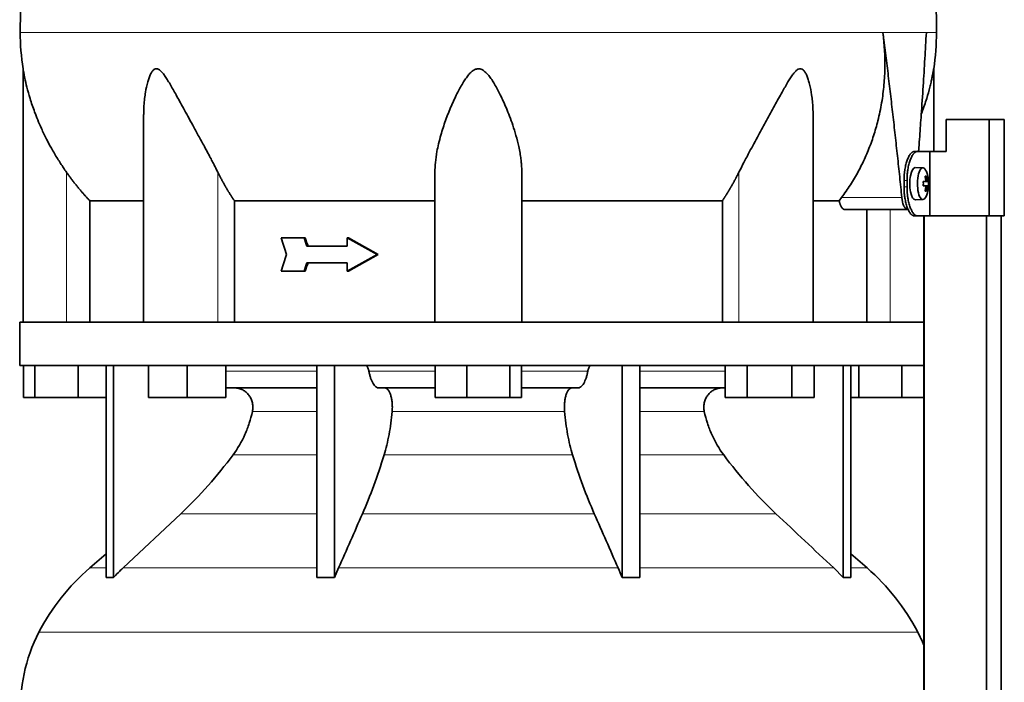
# Model space of a CAD drawing. Header units: millimetres. Extents: x 451 to 1335, y -1116 to 1317.
# Tile 22 of 28: x 959 to 1265, y 386 to 592. Entities that reach past the tile are written whole.
import ezdxf

# ---------------------------------------------------------------- set-up
doc = ezdxf.new("R2010")
doc.units = ezdxf.units.MM
for name, color, linetype in [('LOW_334-1', 7, 'Continuous'), ('M5X8_UNI7687', 7, 'Continuous'), ('VSI344-454_TERMI', 7, 'Continuous'), ('VSI344-454_TESTA', 7, 'Continuous'), ('VSI344_DIFFUSORE', 7, 'Continuous')]:
    doc.layers.add(name, color=color, linetype=linetype)

# ---------------------------------------------------------------- blocks, each defined once
blk = doc.blocks.new('SE3')
at = {"layer": 'LOW_334-1', "color": 7, "linetype": 'Continuous', "lineweight": 35}
for p, q in [((1240.25, 531.25), (1240.25, 498.25)), ((1240.32, 531.25), (1240.32, 289.25)), ((1259.7, 289.25), (1259.7, 531.25)), ((1264.25, 289.25), (1264.25, 531.25)), ((1240.3, 484.75), (1240.3, 498.25)), ((1240.25, 484.75), (1240.25, 289.25))]:
    blk.add_line(p, q, dxfattribs=at)
at = {"layer": 'M5X8_UNI7687', "color": 7, "linetype": 'Continuous', "lineweight": 35}
for p, q in [((1239.96, 546.18), (1237.61, 546.25)), ((1240.09, 541.9), (1240.67, 541.96)), ((1241.68, 541.94), (1240.09, 541.82)), ((1241.12, 543.58), (1240.71, 543.28)), ((1241.68, 540.56), (1240.09, 540.67)), ((1240.67, 540.54), (1240.09, 540.59)), ((1241.12, 538.91), (1240.71, 539.22)), ((1237.61, 536.25), (1239.96, 536.32))]:
    blk.add_line(p, q, dxfattribs=at)
at = {"layer": 'M5X8_UNI7687', "color": 4, "linetype": 'Continuous', "lineweight": 9}
for p, q in [((1241.49, 541.96), (1240.09, 541.83)), ((1240.09, 541.9), (1240.66, 541.96)), ((1240.83, 542.41), (1241.32, 542.46)), ((1240.09, 540.66), (1241.49, 540.54)), ((1240.66, 540.54), (1240.09, 540.59)), ((1241.32, 540.04), (1240.83, 540.08))]:
    blk.add_line(p, q, dxfattribs=at)
at = {"layer": 'M5X8_UNI7687', "color": 7, "linetype": 'Continuous', "lineweight": 35}
for centre, radius, start, end in [((1231.77, 541.25), 10, 337.7946, 22.2054), ((1232.09, 541.25), 9.62, 355.8727, 4.1273)]:
    blk.add_arc(centre, radius, start, end, dxfattribs=at)
for centre, major_axis, ratio, start_param, end_param in [((1237.6, 541.25), (0, 5), 0.34202, 0, 3.151709), ((1239.95, 541.25), (0, -4.93), 0.34202, 2.444185, 6.283185), ((1231.78, 541.09), (9.97, 0.82), 0.029809, 0.468971, 0.583531), ((1234.89, 541.25), (0, -9.26), 0.562348, 1.49595, 1.645642), ((1233.85, 538.18), (7.67, 5.19), 0.199978, 0.212267, 0.361959), ((1231.84, 541.25), (0, 10), 0.906308, 4.833518, 4.948078), ((1231.73, 541.25), (0, 10), 0.965926, 4.833518, 4.948078), ((1231.78, 541.09), (9.97, 0.82), 0.029809, 0.112154, 0.226713), ((1231.78, 541.4), (9.97, -0.82), 0.029809, -0.583531, -0.468971), ((1231.84, 541.25), (0, -10), 0.906308, 1.335108, 1.449667), ((1233.85, 544.31), (7.67, -5.19), 0.199978, -0.361959, -0.212267), ((1231.73, 541.25), (0, -10), 0.965926, 1.335108, 1.449667), ((1231.78, 541.4), (9.97, -0.82), 0.029809, -0.226713, -0.112154), ((1239.95, 541.25), (0, -4.93), 0.34202, 0, 0.697408)]:
    blk.add_ellipse(centre, major_axis=major_axis, ratio=ratio, start_param=start_param, end_param=end_param, dxfattribs=at)
for points in [[(1240.66, 541.96), (1240.67, 541.96), (1240.68, 541.96), (1240.71, 541.97), (1240.73, 541.98), (1240.74, 542), (1240.76, 542.02), (1240.78, 542.04), (1240.79, 542.07), (1240.8, 542.11), (1240.82, 542.14), (1240.82, 542.18), (1240.83, 542.22), (1240.84, 542.27), (1240.84, 542.31), (1240.84, 542.36), (1240.84, 542.4), (1240.83, 542.44), (1240.83, 542.46)], [(1241.32, 542.46), (1241.32, 542.44), (1241.32, 542.4), (1241.33, 542.36), (1241.34, 542.31), (1241.35, 542.27), (1241.36, 542.22), (1241.37, 542.18), (1241.38, 542.14), (1241.39, 542.11), (1241.4, 542.07), (1241.42, 542.04), (1241.43, 542.02), (1241.44, 542), (1241.45, 541.98), (1241.46, 541.97), (1241.48, 541.96), (1241.48, 541.96), (1241.49, 541.96)], [(1240.83, 540.04), (1240.83, 540.06), (1240.84, 540.09), (1240.84, 540.14), (1240.84, 540.18), (1240.84, 540.23), (1240.83, 540.27), (1240.82, 540.31), (1240.82, 540.35), (1240.8, 540.39), (1240.79, 540.42), (1240.78, 540.45), (1240.76, 540.48), (1240.74, 540.5), (1240.73, 540.52), (1240.71, 540.53), (1240.68, 540.54), (1240.67, 540.54), (1240.66, 540.54)], [(1241.49, 540.54), (1241.48, 540.54), (1241.48, 540.54), (1241.46, 540.53), (1241.45, 540.52), (1241.44, 540.5), (1241.43, 540.48), (1241.42, 540.45), (1241.4, 540.42), (1241.39, 540.39), (1241.38, 540.35), (1241.37, 540.31), (1241.36, 540.27), (1241.35, 540.23), (1241.34, 540.18), (1241.33, 540.14), (1241.32, 540.09), (1241.32, 540.06), (1241.32, 540.04)]]:
    blk.add_open_spline(points, degree=3, dxfattribs=at)
at = {"layer": 'VSI344-454_TERMI', "color": 7, "linetype": 'Continuous', "lineweight": 35}
for p, q in [((1260.58, 561.25), (1247.24, 561.25)), ((1247.24, 561.25), (1247.24, 551.25)), ((1265.26, 561.25), (1260.58, 561.25)), ((1260.58, 561.25), (1260.58, 531.25)), ((1265.26, 561.25), (1265.26, 531.25)), ((1237.32, 551.25), (1238.25, 551.25)), ((1238.25, 551.25), (1242.11, 551.25)), ((1242.11, 531.25), (1242.11, 551.25)), ((1242.11, 551.25), (1247.24, 551.25)), ((1234.1, 540.25), (1234.1, 542.25)), ((1235.02, 540.25), (1235.02, 542.25)), ((1238.25, 531.25), (1237.32, 531.25)), ((1238.25, 531.25), (1242.11, 531.25)), ((1260.58, 531.25), (1242.11, 531.25)), ((1265.26, 531.25), (1260.58, 531.25))]:
    blk.add_line(p, q, dxfattribs=at)
at = {"layer": 'VSI344-454_TERMI', "color": 4, "linetype": 'Continuous', "lineweight": 9}
for p, q in [((1234.1, 542.25), (1235.02, 542.25)), ((1235.02, 540.25), (1234.1, 540.25))]:
    blk.add_line(p, q, dxfattribs=at)
at = {"layer": 'VSI344-454_TERMI', "color": 7, "linetype": 'Continuous', "lineweight": 35}
for points, knots in [([(1234.1, 542.25), (1234.1, 542.35), (1234.1, 542.54), (1234.1, 542.84), (1234.11, 543.13), (1234.13, 543.43), (1234.14, 543.72), (1234.16, 544), (1234.19, 544.29), (1234.21, 544.58), (1234.25, 544.86), (1234.28, 545.14), (1234.32, 545.42), (1234.39, 545.88), (1234.5, 546.5), (1234.67, 547.26), (1234.87, 547.97), (1235.09, 548.62), (1235.34, 549.22), (1235.59, 549.75), (1235.87, 550.2), (1236.12, 550.54), (1236.34, 550.78), (1236.54, 550.95), (1236.74, 551.08), (1236.93, 551.18), (1237.13, 551.24), (1237.26, 551.24), (1237.32, 551.25)], [0, 0, 0, 0, 0.020997, 0.041894, 0.062714, 0.083478, 0.10421, 0.124932, 0.145667, 0.166438, 0.187266, 0.208175, 0.229186, 0.250321, 0.312381, 0.374613, 0.43743, 0.499971, 0.5625, 0.625324, 0.687531, 0.7496, 0.791733, 0.833468, 0.874982, 0.916455, 0.958068, 1, 1, 1, 1]), ([(1238.25, 551.25), (1238.22, 551.25), (1238.15, 551.25), (1238.05, 551.23), (1237.95, 551.21), (1237.86, 551.17), (1237.76, 551.13), (1237.66, 551.08), (1237.56, 551.02), (1237.46, 550.94), (1237.37, 550.86), (1237.27, 550.77), (1237.17, 550.67), (1237.01, 550.49), (1236.79, 550.2), (1236.52, 549.75), (1236.26, 549.22), (1236.02, 548.62), (1235.79, 547.97), (1235.59, 547.26), (1235.42, 546.5), (1235.29, 545.79), (1235.2, 545.14), (1235.13, 544.58), (1235.08, 544), (1235.05, 543.43), (1235.02, 542.84), (1235.02, 542.45), (1235.02, 542.25)], [0, 0, 0, 0, 0.021018, 0.041934, 0.062771, 0.083551, 0.104296, 0.125029, 0.145772, 0.166549, 0.18738, 0.20829, 0.2293, 0.250431, 0.312491, 0.374707, 0.437523, 0.500061, 0.56259, 0.62542, 0.687635, 0.749712, 0.791848, 0.833577, 0.875076, 0.916525, 0.958107, 1, 1, 1, 1]), ([(1237.32, 531.25), (1237.29, 531.25), (1237.23, 531.25), (1237.13, 531.27), (1237.03, 531.29), (1236.93, 531.32), (1236.83, 531.37), (1236.74, 531.42), (1236.64, 531.48), (1236.54, 531.55), (1236.44, 531.63), (1236.34, 531.72), (1236.25, 531.82), (1236.09, 532), (1235.87, 532.3), (1235.59, 532.75), (1235.34, 533.28), (1235.09, 533.87), (1234.87, 534.53), (1234.67, 535.24), (1234.5, 536), (1234.37, 536.71), (1234.28, 537.35), (1234.21, 537.92), (1234.16, 538.49), (1234.12, 539.07), (1234.1, 539.66), (1234.1, 540.05), (1234.1, 540.25)], [0, 0, 0, 0, 0.021018, 0.041935, 0.062772, 0.083552, 0.104298, 0.125031, 0.145774, 0.166551, 0.187383, 0.208292, 0.229302, 0.250433, 0.312493, 0.374709, 0.437524, 0.500062, 0.56259, 0.62542, 0.687635, 0.749712, 0.791848, 0.833577, 0.875075, 0.916525, 0.958107, 1, 1, 1, 1]), ([(1235.02, 540.25), (1235.02, 540.15), (1235.02, 539.95), (1235.03, 539.66), (1235.03, 539.36), (1235.05, 539.07), (1235.06, 538.78), (1235.08, 538.49), (1235.11, 538.21), (1235.14, 537.92), (1235.17, 537.64), (1235.2, 537.36), (1235.24, 537.08), (1235.31, 536.62), (1235.42, 536), (1235.59, 535.24), (1235.79, 534.53), (1236.02, 533.87), (1236.26, 533.28), (1236.52, 532.75), (1236.79, 532.3), (1237.04, 531.96), (1237.27, 531.72), (1237.46, 531.55), (1237.66, 531.41), (1237.86, 531.32), (1238.05, 531.26), (1238.18, 531.25), (1238.25, 531.25)], [0, 0, 0, 0, 0.020997, 0.041894, 0.062713, 0.083478, 0.10421, 0.124932, 0.145667, 0.166438, 0.187266, 0.208174, 0.229186, 0.250321, 0.31238, 0.374613, 0.43743, 0.499972, 0.562502, 0.625326, 0.687533, 0.749602, 0.791735, 0.83347, 0.874983, 0.916456, 0.958069, 1, 1, 1, 1])]:
    blk.add_open_spline(points, degree=3, knots=knots, dxfattribs=at)
at = {"layer": 'VSI344-454_TESTA', "color": 4, "linetype": 'Continuous', "lineweight": 9}
for p, q in [((1241.04, 588.28), (1227.54, 588.28)), ((973.81, 498.25), (973.81, 544.82)), ((1020.85, 498.25), (1020.85, 544.82)), ((1182.77, 498.25), (1182.77, 544.82)), ((1214.67, 536.95), (1233.41, 536.95)), ((1229.81, 498.25), (1229.81, 533.25))]:
    blk.add_line(p, q, dxfattribs=at)
at = {"layer": 'VSI344-454_TESTA', "color": 7, "linetype": 'Continuous', "lineweight": 35}
for p, q in [((960.31, 576.99), (960.31, 498.25)), ((1243.31, 551.25), (1243.31, 576.99)), ((997.8, 562.62), (997.8, 498.25)), ((1205.82, 498.25), (1205.82, 562.62)), ((1088.31, 498.25), (1088.31, 544.82)), ((1115.31, 498.25), (1115.31, 544.82)), ((981.06, 535.95), (981.06, 498.25)), ((1025.98, 535.95), (1025.98, 498.25)), ((1177.65, 535.95), (1177.65, 498.25)), ((1213.95, 535.95), (1205.93, 535.95)), ((1213.95, 535.95), (1214.67, 536.95)), ((1215.58, 533.25), (1235.18, 533.25)), ((1222.56, 533.25), (1222.56, 498.25)), ((1047.65, 524.41), (1040.5, 524.41)), ((1048.03, 524.41), (1047.65, 524.41)), ((1061.42, 524.41), (1061.03, 524.41)), ((1070.33, 519.25), (1061.03, 524.41)), ((1061.03, 524.41), (1061.03, 521.83)), ((1070.71, 519.25), (1061.42, 524.41)), ((1061.03, 521.83), (1048.49, 521.83)), ((1070.33, 519.25), (1061.03, 514.08)), ((1070.71, 519.25), (1061.42, 514.08)), ((1070.71, 519.25), (1070.33, 519.25)), ((1047.65, 514.08), (1040.5, 514.08)), ((1048.03, 514.08), (1047.65, 514.08)), ((1061.03, 516.67), (1048.49, 516.67)), ((1061.03, 516.67), (1061.03, 514.08)), ((1061.42, 514.08), (1061.03, 514.08))]:
    blk.add_line(p, q, dxfattribs=at)
for centre, start, end in [((1035.77, 588.37), 180.0677, 188.5808), ((1167.85, 588.37), 351.4198, 359.9323)]:
    blk.add_arc(centre, 76.32, start, end, dxfattribs=at)
for points, degree, knots in [([(986.55, 724.7), (985.09, 719.83), (981.13, 709.99), (973.87, 694.83), (967.69, 678.48), (963.94, 661.95), (961.72, 645.81), (960.47, 629.84), (959.8, 613.96), (959.59, 600.18), (959.46, 591.63), (959.46, 588.28)], 3, [0, 0, 0, 0, 0.117079, 0.240569, 0.360617, 0.476421, 0.590288, 0.703407, 0.816259, 0.929029, 1, 1, 1, 1]), ([(1217.07, 724.7), (1218.53, 719.83), (1222.49, 709.99), (1229.75, 694.83), (1235.94, 678.48), (1239.68, 661.95), (1241.9, 645.81), (1243.15, 629.84), (1243.82, 613.96), (1244.03, 600.18), (1244.17, 591.63), (1244.17, 588.28)], 3, [0, 0, 0, 0, 0.117079, 0.240569, 0.360617, 0.476421, 0.590288, 0.703407, 0.816259, 0.929029, 1, 1, 1, 1]), ([(1214.67, 536.95), (1215.15, 537.6), (1216.1, 538.89), (1217.43, 540.9), (1218.7, 542.95), (1219.89, 545.05), (1221, 547.19), (1222.03, 549.37), (1222.98, 551.6), (1223.85, 553.85), (1224.65, 556.14), (1225.36, 558.46), (1226.27, 561.86), (1227.21, 566.35), (1227.92, 571.94), (1228.2, 577.47), (1228.1, 582.91), (1227.72, 586.5), (1227.54, 588.28)], 3, [0, 0, 0, 0, 0.045711, 0.091341, 0.13689, 0.182361, 0.227753, 0.273067, 0.318303, 0.363461, 0.408543, 0.453547, 0.498475, 0.603623, 0.706356, 0.806668, 0.904552, 1, 1, 1, 1]), ([(1238.62, 551.25), (1238.65, 551.63), (1238.77, 553.19), (1238.96, 555.89), (1239.2, 559.3), (1239.57, 564.52), (1240.03, 571.45), (1240.56, 580), (1240.88, 585.56), (1241.04, 588.28)], 3, [0.2784568, 0.2784568, 0.2784568, 0.2784568, 0.3008671, 0.3697767, 0.4361634, 0.5000272, 0.6747049, 0.8413625, 1, 1, 1, 1]), ([(973.81, 544.82), (973.5, 545.27), (972.88, 546.17), (971.95, 547.58), (971.01, 549.07), (970.07, 550.63), (968.91, 552.65), (967.53, 555.25), (966.1, 558.2), (964.89, 561.01), (963.67, 564.13), (962.51, 567.54), (961.53, 571.09), (960.93, 573.7), (960.61, 575.3), (960.44, 576.22), (960.34, 576.8), (960.31, 576.99), (960.31, 576.99)], 3, [0, 0, 0, 0, 0.0207315, 0.0423915, 0.0649855, 0.0885178, 0.1129927, 0.1557981, 0.2041241, 0.2433105, 0.2789295, 0.3409942, 0.392778, 0.4359518, 0.4604978, 0.4716154, 0.4871189, 0.4999917, 0.4999917, 0.4999917, 0.4999917]), ([(1020.85, 544.82), (1020.63, 545.26), (1020.19, 546.14), (1019.49, 547.51), (1018.67, 549.06), (1017.74, 550.82), (1016.42, 553.26), (1014.85, 556.14), (1013.11, 559.3), (1011.57, 562.12), (1010.21, 564.62), (1009, 566.83), (1007.62, 569.34), (1006.36, 571.59), (1005.17, 573.57), (1004.36, 574.81), (1003.56, 575.85), (1002.77, 576.65), (1001.92, 577.07), (1001.11, 576.88), (1000.47, 576.22), (999.93, 575.3), (999.46, 574.16), (998.88, 572.3), (998.42, 570.13), (998.07, 567.65), (997.87, 565.48), (997.81, 563.77), (997.8, 562.81), (997.8, 562.62)], 3, [0, 0, 0, 0, 0.020247, 0.0413012, 0.0631676, 0.0911499, 0.1206822, 0.1725651, 0.2189806, 0.2600001, 0.2962057, 0.3283254, 0.3570821, 0.4069553, 0.4285992, 0.4484587, 0.4665056, 0.4826091, 0.4971306, 0.5113122, 0.5266668, 0.543344, 0.562023, 0.5826937, 0.6304427, 0.6595254, 0.6923195, 0.7261108, 0.7344062, 0.7344062, 0.7344062, 0.7344062]), ([(1115.31, 544.82), (1115.31, 545.26), (1115.29, 546.14), (1115.2, 547.51), (1115.03, 549.06), (1114.77, 550.82), (1114.29, 553.26), (1113.56, 556.14), (1112.58, 559.3), (1111.56, 562.12), (1110.57, 564.62), (1109.6, 566.83), (1108.42, 569.34), (1107.23, 571.59), (1105.99, 573.57), (1105.1, 574.81), (1104.17, 575.85), (1103.18, 576.65), (1102.06, 577.07), (1100.88, 576.88), (1099.86, 576.22), (1098.93, 575.3), (1098.04, 574.16), (1096.81, 572.3), (1095.61, 570.13), (1094.4, 567.65), (1093.42, 565.48), (1092.48, 563.2), (1091.33, 560.15), (1090.3, 556.97), (1089.45, 553.74), (1088.85, 550.9), (1088.41, 547.93), (1088.34, 545.83), (1088.31, 544.82)], 3, [0, 0, 0, 0, 0.020247, 0.041301, 0.063168, 0.09115, 0.120682, 0.172565, 0.218981, 0.26, 0.296206, 0.328325, 0.357082, 0.406955, 0.428599, 0.448459, 0.466506, 0.482609, 0.497131, 0.511312, 0.526667, 0.543344, 0.562023, 0.582694, 0.630443, 0.659525, 0.692319, 0.726111, 0.759233, 0.82594, 0.865768, 0.902245, 0.953307, 1, 1, 1, 1]), ([(1205.82, 562.62), (1205.82, 563.32), (1205.79, 564.75), (1205.64, 566.83), (1205.34, 569.34), (1204.92, 571.59), (1204.36, 573.57), (1203.91, 574.81), (1203.4, 575.85), (1202.8, 576.65), (1202.05, 577.07), (1201.2, 576.88), (1200.39, 576.22), (1199.62, 575.3), (1198.83, 574.16), (1197.67, 572.3), (1196.44, 570.13), (1195.07, 567.65), (1193.88, 565.48), (1192.64, 563.2), (1190.97, 560.15), (1189.23, 556.97), (1187.47, 553.74), (1185.92, 550.9), (1184.34, 547.93), (1183.28, 545.83), (1182.77, 544.82)], 3, [0.2656245, 0.2656245, 0.2656245, 0.2656245, 0.2962057, 0.3283254, 0.3570821, 0.4069553, 0.4285992, 0.4484587, 0.4665056, 0.4826091, 0.4971306, 0.5113122, 0.5266668, 0.543344, 0.562023, 0.5826937, 0.6304427, 0.6595254, 0.6923195, 0.7261108, 0.7592332, 0.8259403, 0.8657684, 0.9022453, 0.9533075, 1, 1, 1, 1]), ([(1243.31, 576.99), (1243.31, 576.99), (1243.31, 576.99), (1243.28, 576.8), (1243.17, 576.14), (1242.99, 575.2), (1242.76, 574.07), (1242.47, 572.72), (1241.97, 570.63), (1241.1, 567.52), (1240.15, 564.71), (1239.53, 563.08), (1239.45, 562.87)], 3, [0.4999935, 0.4999935, 0.4999935, 0.4999935, 0.5000341, 0.5129562, 0.5284792, 0.5444389, 0.5641957, 0.583938, 0.6074587, 0.6593255, 0.7214848, 0.730703, 0.730703, 0.730703, 0.730703]), ([(981.06, 535.95), (979.07, 538.05), (977.25, 540.27), (975.45, 542.48), (973.81, 544.82)], 2, [0, 0, 0, 0.5, 0.5, 1, 1, 1]), ([(1025.98, 535.95), (1024.56, 538.05), (1023.28, 540.27), (1022.01, 542.48), (1020.85, 544.82)], 2, [0, 0, 0, 0.5, 0.5, 1, 1, 1]), ([(1182.77, 544.82), (1181.62, 542.48), (1180.34, 540.27), (1179.06, 538.05), (1177.65, 535.95)], 2, [0, 0, 0, 0.5, 0.5, 1, 1, 1]), ([(981.06, 535.95), (981.7, 535.95), (982.73, 535.95), (985.57, 535.95), (987.38, 535.95), (991.74, 535.95), (994.29, 535.95), (997.35, 535.95), (997.52, 535.95), (997.69, 535.95)], 3, [0, 0, 0, 0, 0.25, 0.25, 0.5, 0.5, 0.75, 0.75, 0.764371, 0.764371, 0.764371, 0.764371]), ([(1025.98, 535.95), (1030.43, 535.95), (1035.13, 535.95), (1044.94, 535.95), (1050.05, 535.95), (1060.58, 535.95), (1066, 535.95), (1077.03, 535.95), (1082.65, 535.95), (1088.31, 535.95)], 3, [0, 0, 0, 0, 0.25, 0.25, 0.5, 0.5, 0.75, 0.75, 1, 1, 1, 1]), ([(1115.31, 535.95), (1120.97, 535.95), (1126.59, 535.95), (1137.63, 535.95), (1143.04, 535.95), (1153.57, 535.95), (1158.68, 535.95), (1168.49, 535.95), (1173.2, 535.95), (1177.65, 535.95)], 3, [0, 0, 0, 0, 0.25, 0.25, 0.5, 0.5, 0.75, 0.75, 1, 1, 1, 1]), ([(1215.58, 533.25), (1215.55, 533.25), (1215.5, 533.25), (1215.42, 533.27), (1215.34, 533.29), (1215.26, 533.33), (1215.18, 533.37), (1215.05, 533.47), (1214.87, 533.64), (1214.64, 533.96), (1214.43, 534.35), (1214.28, 534.74), (1214.16, 535.08), (1214.08, 535.36), (1214.01, 535.65), (1213.97, 535.85), (1213.95, 535.95)], 3, [0, 0, 0, 0, 0.041685, 0.083129, 0.124417, 0.165635, 0.206869, 0.248205, 0.373034, 0.498358, 0.621809, 0.745536, 0.809628, 0.873199, 0.936554, 1, 1, 1, 1]), ([(1233.41, 536.95), (1233.42, 536.88), (1233.44, 536.73), (1233.47, 536.5), (1233.5, 536.29), (1233.54, 536.08), (1233.58, 535.87), (1233.62, 535.67), (1233.71, 535.3), (1233.85, 534.81), (1234.08, 534.26), (1234.33, 533.82), (1234.56, 533.55), (1234.75, 533.39), (1234.89, 533.31), (1235.03, 533.26), (1235.13, 533.25), (1235.18, 533.25)], 3, [0, 0, 0, 0, 0.036137, 0.072006, 0.107687, 0.143258, 0.1788, 0.214393, 0.250117, 0.375419, 0.499764, 0.624342, 0.749875, 0.812239, 0.874428, 0.936872, 1, 1, 1, 1])]:
    blk.add_open_spline(points, degree=degree, knots=knots, dxfattribs=at)
at = {"layer": 'VSI344-454_TESTA', "color": 4, "linetype": 'Continuous', "lineweight": 9}
for points, weights in [([(959.46, 588.28), (959.46, 588.28), (1140.18, 588.28), (1227.54, 588.28)], [1, 0.494458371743, 0.494458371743, 1]), ([(1241.04, 588.28), (1243.12, 588.28), (1244.17, 588.28), (1244.17, 588.28)], [1, 0.996331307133, 0.996331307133, 1])]:
    blk.add_rational_spline(points, weights, degree=3, dxfattribs=at)
at = {"layer": 'VSI344-454_TESTA', "color": 7, "linetype": 'Continuous', "lineweight": 35}
for points, degree in [([(1233.41, 536.95), (1230.78, 562.73), (1227.54, 588.28)], 2), ([(1042.14, 519.25), (1041.59, 520.97), (1041.04, 522.69), (1040.5, 524.41)], 3), ([(1048.49, 521.83), (1048.21, 522.69), (1047.93, 523.55), (1047.65, 524.41)], 3), ([(1048.88, 521.83), (1048.59, 522.69), (1048.31, 523.55), (1048.03, 524.41)], 3), ([(1042.14, 519.25), (1041.59, 517.53), (1041.04, 515.8), (1040.5, 514.08)], 3), ([(1048.49, 516.67), (1048.21, 515.8), (1047.93, 514.94), (1047.65, 514.08)], 3), ([(1048.88, 516.67), (1048.59, 515.8), (1048.31, 514.94), (1048.03, 514.08)], 3)]:
    blk.add_open_spline(points, degree=degree, dxfattribs=at)
at = {"layer": 'VSI344_DIFFUSORE', "color": 7, "linetype": 'Continuous', "lineweight": 35}
for p, q in [((959.31, 498.25), (1240.3, 498.25)), ((959.31, 498.25), (959.31, 484.75)), ((959.31, 484.75), (1240.3, 484.75)), ((960.43, 474.75), (960.43, 484.75)), ((964.01, 474.75), (964.01, 484.75)), ((977.4, 474.75), (977.4, 484.75)), ((986.1, 418.79), (986.1, 484.75)), ((988.4, 418.79), (988.4, 484.75)), ((999.3, 474.75), (999.3, 484.75)), ((1011.3, 474.75), (1011.3, 484.75)), ((1023.3, 474.75), (1023.3, 484.75)), ((1051.59, 418.79), (1051.59, 484.75)), ((1057.13, 418.79), (1057.13, 484.75)), ((1088.43, 474.75), (1088.43, 484.75)), ((1098.22, 474.75), (1098.22, 484.75)), ((1111.61, 474.75), (1111.61, 484.75)), ((1115.2, 474.75), (1115.2, 484.75)), ((1146.49, 418.79), (1146.49, 484.75)), ((1152.04, 418.79), (1152.04, 484.75)), ((1178.46, 474.75), (1178.46, 484.75)), ((1185.39, 474.75), (1185.39, 484.75)), ((1199.25, 474.75), (1199.25, 484.75)), ((1206.18, 474.75), (1206.18, 484.75)), ((1215.22, 418.79), (1215.22, 484.75)), ((1217.52, 418.79), (1217.52, 484.75)), ((1220.01, 474.75), (1220.01, 484.75)), ((1233.4, 474.75), (1233.4, 484.75)), ((1051.59, 477.75), (1023.3, 477.75)), ((1088.43, 477.75), (1070.93, 477.75)), ((1132.7, 477.75), (1115.2, 477.75)), ((1178.46, 477.75), (1152.04, 477.75)), ((964.01, 474.75), (960.43, 474.75)), ((977.4, 474.75), (964.01, 474.75)), ((986.1, 474.75), (977.4, 474.75)), ((1011.3, 474.75), (999.3, 474.75)), ((1023.3, 474.75), (1011.3, 474.75)), ((1098.22, 474.75), (1088.43, 474.75)), ((1111.61, 474.75), (1098.22, 474.75)), ((1115.2, 474.75), (1111.61, 474.75)), ((1185.39, 474.75), (1178.46, 474.75)), ((1199.25, 474.75), (1185.39, 474.75)), ((1206.18, 474.75), (1199.25, 474.75)), ((1220.01, 474.75), (1217.52, 474.75)), ((1233.4, 474.75), (1220.01, 474.75)), ((1240.25, 474.75), (1233.4, 474.75)), ((1009.32, 438.65), (991.4, 421.79)), ((986.1, 426.21), (981.02, 421.79)), ((1222.6, 421.79), (1217.52, 426.21)), ((1057.13, 418.79), (1058.37, 421.79)), ((1212.23, 421.79), (1215.22, 418.79)), ((1051.59, 418.79), (1057.13, 418.79)), ((1215.22, 418.79), (1217.52, 418.79))]:
    blk.add_line(p, q, dxfattribs=at)
at = {"layer": 'VSI344_DIFFUSORE', "color": 4, "linetype": 'Continuous', "lineweight": 9}
for p, q in [((1023.3, 482.96), (1051.59, 482.96)), ((1067.8, 482.96), (1088.43, 482.96)), ((1115.2, 482.96), (1135.82, 482.96)), ((1152.04, 482.96), (1178.46, 482.96)), ((1051.59, 470.41), (1031.59, 470.41)), ((1128.6, 470.41), (1075.02, 470.41)), ((1172.03, 470.41), (1152.04, 470.41)), ((1025.57, 456.95), (1051.59, 456.95)), ((1072.53, 456.95), (1131.09, 456.95)), ((1152.04, 456.95), (1178.05, 456.95)), ((1009.32, 438.65), (1051.59, 438.65)), ((1065.8, 438.65), (1137.83, 438.65)), ((1152.04, 438.65), (1194.3, 438.65)), ((986.1, 421.79), (981.02, 421.79)), ((991.4, 421.79), (1051.59, 421.79)), ((1058.37, 421.79), (1145.25, 421.79)), ((1152.04, 421.79), (1212.23, 421.79)), ((1217.52, 421.79), (1222.6, 421.79)), ((965.24, 401.8), (1238.39, 401.8))]:
    blk.add_line(p, q, dxfattribs=at)
at = {"layer": 'VSI344_DIFFUSORE', "color": 7, "linetype": 'Continuous', "lineweight": 35}
for centre, radius, start, end in [((1025.98, 370.07), 68.53, 131, 152.418), ((1177.64, 370.07), 68.53, 27.582, 49), ((1009.49, 378.69), 49.92, 152.418, 183.9452), ((1194.14, 378.69), 49.92, 22.5431, 27.582)]:
    blk.add_arc(centre, radius, start, end, dxfattribs=at)
for points, knots in [([(1066.73, 484.75), (1066.79, 484.75), (1066.84, 484.74), (1066.95, 484.7), (1067.01, 484.67), (1067.17, 484.54), (1067.27, 484.42), (1067.46, 484.11), (1067.54, 483.91), (1067.65, 483.59), (1067.69, 483.47), (1067.75, 483.22), (1067.78, 483.1), (1067.8, 482.96)], [0, 0, 0, 0, 0.125, 0.125, 0.25, 0.25, 0.5, 0.5, 0.75, 0.75, 0.875, 0.875, 1, 1, 1, 1]), ([(1136.89, 484.75), (1136.84, 484.75), (1136.78, 484.74), (1136.67, 484.7), (1136.61, 484.67), (1136.45, 484.54), (1136.35, 484.42), (1136.16, 484.11), (1136.08, 483.91), (1135.97, 483.59), (1135.93, 483.47), (1135.87, 483.22), (1135.85, 483.1), (1135.82, 482.96)], [0, 0, 0, 0, 0.125, 0.125, 0.25, 0.25, 0.5, 0.5, 0.75, 0.75, 0.875, 0.875, 1, 1, 1, 1]), ([(1070.93, 477.75), (1070.76, 477.75), (1070.6, 477.78), (1070.28, 477.9), (1070.12, 477.99), (1069.8, 478.23), (1069.65, 478.38), (1069.35, 478.73), (1069.21, 478.94), (1068.79, 479.63), (1068.55, 480.19), (1068.22, 481.15), (1068.12, 481.49), (1067.95, 482.21), (1067.87, 482.58), (1067.8, 482.96)], [0, 0, 0, 0, 0.125, 0.125, 0.25, 0.25, 0.375, 0.375, 0.5, 0.5, 0.75, 0.75, 0.875, 0.875, 1, 1, 1, 1]), ([(1132.7, 477.75), (1132.86, 477.75), (1133.02, 477.78), (1133.35, 477.9), (1133.5, 477.99), (1133.82, 478.23), (1133.97, 478.38), (1134.27, 478.73), (1134.41, 478.94), (1134.83, 479.63), (1135.08, 480.19), (1135.4, 481.15), (1135.5, 481.49), (1135.68, 482.21), (1135.75, 482.58), (1135.82, 482.96)], [0, 0, 0, 0, 0.125, 0.125, 0.25, 0.25, 0.375, 0.375, 0.5, 0.5, 0.75, 0.75, 0.875, 0.875, 1, 1, 1, 1]), ([(1031.59, 470.41), (1031.68, 470.85), (1031.73, 471.3), (1031.73, 472.2), (1031.68, 472.64), (1031.54, 473.31), (1031.48, 473.52), (1031.34, 473.95), (1031.26, 474.16), (1030.99, 474.76), (1030.77, 475.14), (1030.38, 475.67), (1030.24, 475.84), (1029.95, 476.15), (1029.8, 476.3), (1029.47, 476.58), (1029.3, 476.71), (1028.95, 476.95), (1028.77, 477.06), (1028.21, 477.35), (1027.82, 477.5), (1027.21, 477.65), (1027.01, 477.69), (1026.59, 477.74), (1026.39, 477.75), (1026.18, 477.75)], [0, 0, 0, 0, 0.125, 0.125, 0.25, 0.25, 0.3125, 0.3125, 0.375, 0.375, 0.5, 0.5, 0.5625, 0.5625, 0.625, 0.625, 0.6875, 0.6875, 0.75, 0.75, 0.875, 0.875, 0.9375, 0.9375, 1, 1, 1, 1]), ([(1072.78, 477.75), (1072.95, 477.75), (1073.12, 477.7), (1073.46, 477.5), (1073.62, 477.35), (1073.93, 476.96), (1074.08, 476.72), (1074.35, 476.15), (1074.47, 475.84), (1074.68, 475.14), (1074.78, 474.75), (1074.92, 473.95), (1074.98, 473.53), (1075.06, 472.64), (1075.08, 472.2), (1075.08, 471.3), (1075.06, 470.85), (1075.02, 470.41)], [0, 0, 0, 0, 0.125, 0.125, 0.25, 0.25, 0.375, 0.375, 0.5, 0.5, 0.625, 0.625, 0.75, 0.75, 0.875, 0.875, 1, 1, 1, 1]), ([(1130.84, 477.75), (1130.67, 477.75), (1130.5, 477.7), (1130.16, 477.5), (1130, 477.35), (1129.69, 476.96), (1129.54, 476.72), (1129.27, 476.15), (1129.15, 475.84), (1128.94, 475.14), (1128.85, 474.75), (1128.7, 473.95), (1128.64, 473.53), (1128.56, 472.64), (1128.54, 472.2), (1128.54, 471.3), (1128.56, 470.85), (1128.6, 470.41)], [0, 0, 0, 0, 0.125, 0.125, 0.25, 0.25, 0.375, 0.375, 0.5, 0.5, 0.625, 0.625, 0.75, 0.75, 0.875, 0.875, 1, 1, 1, 1]), ([(1172.03, 470.41), (1171.94, 470.85), (1171.9, 471.3), (1171.9, 472.2), (1171.94, 472.64), (1172.08, 473.31), (1172.14, 473.52), (1172.28, 473.95), (1172.36, 474.16), (1172.63, 474.76), (1172.85, 475.14), (1173.24, 475.67), (1173.38, 475.84), (1173.67, 476.15), (1173.83, 476.3), (1174.15, 476.58), (1174.32, 476.71), (1174.67, 476.95), (1174.85, 477.06), (1175.41, 477.35), (1175.8, 477.5), (1176.41, 477.65), (1176.62, 477.69), (1177.03, 477.74), (1177.24, 477.75), (1177.44, 477.75)], [0, 0, 0, 0, 0.125, 0.125, 0.25, 0.25, 0.3125, 0.3125, 0.375, 0.375, 0.5, 0.5, 0.5625, 0.5625, 0.625, 0.625, 0.6875, 0.6875, 0.75, 0.75, 0.875, 0.875, 0.9375, 0.9375, 1, 1, 1, 1]), ([(1025.57, 456.95), (1027.02, 458.9), (1028.26, 461.02), (1029.8, 464.45), (1030.24, 465.62), (1031.01, 467.99), (1031.33, 469.19), (1031.59, 470.41)], [0, 0, 0, 0, 0.5, 0.5, 0.75, 0.75, 1, 1, 1, 1]), ([(1075.02, 470.41), (1074.91, 469.19), (1074.78, 467.99), (1074.46, 465.62), (1074.28, 464.45), (1073.64, 461.02), (1073.13, 458.9), (1072.53, 456.95)], [0, 0, 0, 0, 0.25, 0.25, 0.5, 0.5, 1, 1, 1, 1]), ([(1128.6, 470.41), (1128.71, 469.19), (1128.84, 467.99), (1129.16, 465.62), (1129.34, 464.45), (1129.98, 461.02), (1130.49, 458.9), (1131.09, 456.95)], [0, 0, 0, 0, 0.25, 0.25, 0.5, 0.5, 1, 1, 1, 1]), ([(1178.05, 456.95), (1176.6, 458.9), (1175.36, 461.02), (1173.83, 464.45), (1173.38, 465.62), (1172.61, 467.99), (1172.29, 469.19), (1172.03, 470.41)], [0, 0, 0, 0, 0.5, 0.5, 0.75, 0.75, 1, 1, 1, 1]), ([(1009.32, 438.65), (1012.26, 441.42), (1015.09, 444.33), (1020.55, 450.47), (1023.13, 453.66), (1025.57, 456.95)], [0, 0, 0, 0, 0.5, 0.5, 1, 1, 1, 1]), ([(1072.53, 456.95), (1071.52, 453.66), (1070.45, 450.48), (1068.19, 444.33), (1067.01, 441.42), (1065.8, 438.65)], [0, 0, 0, 0, 0.5, 0.5, 1, 1, 1, 1]), ([(1131.09, 456.95), (1132.1, 453.66), (1133.17, 450.48), (1135.43, 444.33), (1136.61, 441.42), (1137.83, 438.65)], [0, 0, 0, 0, 0.5, 0.5, 1, 1, 1, 1]), ([(1194.3, 438.65), (1191.36, 441.42), (1188.53, 444.33), (1183.07, 450.47), (1180.49, 453.66), (1178.05, 456.95)], [0, 0, 0, 0, 0.5, 0.5, 1, 1, 1, 1])]:
    blk.add_open_spline(points, degree=3, knots=knots, dxfattribs=at)
for points in [[(1058.37, 421.79), (1060.85, 427.41), (1063.32, 433.03), (1065.8, 438.65)], [(1145.25, 421.79), (1142.78, 427.41), (1140.3, 433.03), (1137.83, 438.65)], [(1194.3, 438.65), (1200.28, 433.03), (1206.25, 427.41), (1212.23, 421.79)], [(991.4, 421.79), (990.37, 420.83), (989.37, 419.82), (988.4, 418.79)], [(1146.49, 418.79), (1146.09, 419.82), (1145.68, 420.83), (1145.25, 421.79)], [(988.4, 418.79), (987.63, 418.83), (986.87, 418.83), (986.1, 418.79)], [(1152.04, 418.79), (1150.19, 418.83), (1148.34, 418.83), (1146.49, 418.79)]]:
    blk.add_open_spline(points, degree=3, dxfattribs=at)

msp = doc.modelspace()

# ---------------------------------------------------------------- block references
msp.add_blockref('SE3', (0, 0))

doc.saveas('drawing.dxf')
